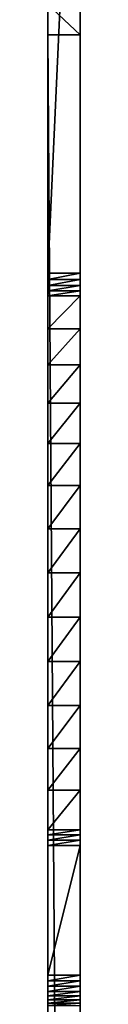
# Model space of a CAD drawing. Header units: inches. Extents: x -9.1 to 9.1, y 0 to 18.8.
# Tile 214 of 256: x -9.118 to -9.025, y 10.8417 to 13.6851. Entities that reach past the tile are written whole.
import ezdxf

# ---------------------------------------------------------------- set-up
doc = ezdxf.new("R2010")
doc.units = ezdxf.units.IN
doc.header["$LTSCALE"] = 65.185185
doc.header["$MEASUREMENT"] = 0
for name, color, linetype in [('10', 7, 'CONTINUOUS'), ('155', 7, 'CONTINUOUS'), ('156', 7, 'CONTINUOUS'), ('164', 7, 'CONTINUOUS'), ('166', 7, 'CONTINUOUS'), ('188', 7, 'CONTINUOUS'), ('19', 7, 'CONTINUOUS'), ('190', 7, 'CONTINUOUS'), ('21', 7, 'CONTINUOUS'), ('5', 7, 'CONTINUOUS')]:
    doc.layers.add(name, color=color, linetype=linetype)

msp = doc.modelspace()

# ---------------------------------------------------------------- linework, layer by layer
at = {"layer": '10', "color": 253, "linetype": 'Continuous', "true_color": 0xaab4c3}
for points in [[(-9.025, 12.9529, 6.525), (-9.025, 14), (-9.025, 14.9991, 6.525), (-9.025, 12.9529, 6.525)], [(-9.025, 13.9085, 0.0042), (-9.025, 14), (-9.025, 12.9529, 6.525), (-9.025, 13.9085, 0.0042)], [(-9.025, 13.8178, 0.0167), (-9.025, 13.9085, 0.0042), (-9.025, 12.9529, 6.525), (-9.025, 13.8178, 0.0167)], [(-9.025, 13.7286, 0.0375), (-9.025, 13.8178, 0.0167), (-9.025, 12.9529, 6.525), (-9.025, 13.7286, 0.0375)], [(-9.025, 13.6416, 0.0664), (-9.025, 13.7286, 0.0375), (-9.025, 12.9529, 6.525), (-9.025, 13.6416, 0.0664)], [(-9.025, 0.401, 5.149), (-9.025, 13.6416, 0.0664), (-9.025, 0.4123, 6.0101), (-9.025, 0.401, 5.149)], [(-9.025, 0.4123, 6.0101), (-9.025, 13.6416, 0.0664), (-9.025, 0.4457, 6.0226), (-9.025, 0.4123, 6.0101)], [(-9.025, 0.4457, 6.0226), (-9.025, 13.6416, 0.0664), (-9.025, 0.477, 6.0397), (-9.025, 0.4457, 6.0226)], [(-9.025, 0.477, 6.0397), (-9.025, 13.6416, 0.0664), (-9.025, 0.5056, 6.0611), (-9.025, 0.477, 6.0397)], [(-9.025, 0.5056, 6.0611), (-9.025, 13.6416, 0.0664), (-9.025, 0.5308, 6.0863), (-9.025, 0.5056, 6.0611)], [(-9.025, 0.5308, 6.0863), (-9.025, 13.6416, 0.0664), (-9.025, 0.5522, 6.1148), (-9.025, 0.5308, 6.0863)], [(-9.025, 0.5522, 6.1148), (-9.025, 13.6416, 0.0664), (-9.025, 0.5693, 6.1461), (-9.025, 0.5522, 6.1148)], [(-9.025, 0.5693, 6.1461), (-9.025, 13.6416, 0.0664), (-9.025, 0.5817, 6.1796), (-9.025, 0.5693, 6.1461)], [(-9.025, 0.5817, 6.1796), (-9.025, 13.6416, 0.0664), (-9.025, 0.5893, 6.2144), (-9.025, 0.5817, 6.1796)], [(-9.025, 0.5893, 6.2144), (-9.025, 13.6416, 0.0664), (-9.025, 0.5919, 6.25), (-9.025, 0.5893, 6.2144)], [(-9.025, 0.5919, 6.25), (-9.025, 13.6416, 0.0664), (-9.025, 0.5919, 6.439), (-9.025, 0.5919, 6.25)], [(-9.025, 0.5919, 6.439), (-9.025, 13.6416, 0.0664), (-9.025, 1.2698, 6.3125), (-9.025, 0.5919, 6.439)], [(-9.025, 1.2698, 6.3125), (-9.025, 13.6416, 0.0664), (-9.025, 1.2845, 6.3056), (-9.025, 1.2698, 6.3125)], [(-9.025, 1.2845, 6.3056), (-9.025, 13.6416, 0.0664), (-9.025, 1.3002, 6.3014), (-9.025, 1.2845, 6.3056)], [(-9.025, 1.3002, 6.3014), (-9.025, 13.6416, 0.0664), (-9.025, 1.3163, 6.3), (-9.025, 1.3002, 6.3014)], [(-9.025, 1.3163, 6.3), (-9.025, 13.6416, 0.0664), (-9.025, 1.92, 6.3), (-9.025, 1.3163, 6.3)], [(-9.025, 1.92, 6.3), (-9.025, 13.6416, 0.0664), (-9.025, 1.9357, 6.2987), (-9.025, 1.92, 6.3)], [(-9.025, 1.9357, 6.2987), (-9.025, 13.6416, 0.0664), (-9.025, 1.9509, 6.2947), (-9.025, 1.9357, 6.2987)], [(-9.025, 1.9509, 6.2947), (-9.025, 13.6416, 0.0664), (-9.025, 1.9652, 6.2883), (-9.025, 1.9509, 6.2947)], [(-9.025, 1.9652, 6.2883), (-9.025, 13.6416, 0.0664), (-9.025, 2.0803, 6.2317), (-9.025, 1.9652, 6.2883)], [(-9.025, 2.0803, 6.2317), (-9.025, 13.6416, 0.0664), (-9.025, 2.2005, 6.1866), (-9.025, 2.0803, 6.2317)], [(-9.025, 2.2005, 6.1866), (-9.025, 13.6416, 0.0664), (-9.025, 2.3245, 6.1537), (-9.025, 2.2005, 6.1866)], [(-9.025, 2.3245, 6.1537), (-9.025, 13.6416, 0.0664), (-9.025, 2.4512, 6.1331), (-9.025, 2.3245, 6.1537)], [(-9.025, 2.4512, 6.1331), (-9.025, 13.6416, 0.0664), (-9.025, 2.5793, 6.1251), (-9.025, 2.4512, 6.1331)], [(-9.025, 2.5793, 6.1251), (-9.025, 13.6416, 0.0664), (-9.025, 2.7075, 6.1298), (-9.025, 2.5793, 6.1251)], [(-9.025, 2.7075, 6.1298), (-9.025, 13.6416, 0.0664), (-9.025, 2.8347, 6.1471), (-9.025, 2.7075, 6.1298)], [(-9.025, 2.8347, 6.1471), (-9.025, 13.6416, 0.0664), (-9.025, 2.9595, 6.1769), (-9.025, 2.8347, 6.1471)], [(-9.025, 2.9595, 6.1769), (-9.025, 13.6416, 0.0664), (-9.025, 3.0808, 6.2188), (-9.025, 2.9595, 6.1769)], [(-9.025, 3.0808, 6.2188), (-9.025, 13.6416, 0.0664), (-9.025, 3.1974, 6.2725), (-9.025, 3.0808, 6.2188)], [(-9.025, 3.1974, 6.2725), (-9.025, 13.6416, 0.0664), (-9.025, 3.3081, 6.3374), (-9.025, 3.1974, 6.2725)], [(-9.025, 3.3081, 6.3374), (-9.025, 13.6416, 0.0664), (-9.025, 3.4119, 6.4129), (-9.025, 3.3081, 6.3374)], [(-9.025, 3.4119, 6.4129), (-9.025, 13.6416, 0.0664), (-9.025, 3.5077, 6.4983), (-9.025, 3.4119, 6.4129)], [(-9.025, 3.5077, 6.4983), (-9.025, 13.6416, 0.0664), (-9.025, 3.5217, 6.5096), (-9.025, 3.5077, 6.4983)], [(-9.025, 3.5217, 6.5096), (-9.025, 13.6416, 0.0664), (-9.025, 3.5377, 6.5181), (-9.025, 3.5217, 6.5096)], [(-9.025, 3.5377, 6.5181), (-9.025, 13.6416, 0.0664), (-9.025, 3.555, 6.5232), (-9.025, 3.5377, 6.5181)], [(-9.025, 3.555, 6.5232), (-9.025, 13.6416, 0.0664), (-9.025, 3.5729, 6.525), (-9.025, 3.555, 6.5232)], [(-9.025, 3.5729, 6.525), (-9.025, 13.6416, 0.0664), (-9.025, 5.6191, 6.525), (-9.025, 3.5729, 6.525)], [(-9.025, 5.6191, 6.525), (-9.025, 13.6416, 0.0664), (-9.025, 5.637, 6.5232), (-9.025, 5.6191, 6.525)], [(-9.025, 5.637, 6.5232), (-9.025, 13.6416, 0.0664), (-9.025, 5.7801, 6.4129), (-9.025, 5.637, 6.5232)], [(-9.025, 5.7801, 6.4129), (-9.025, 13.6416, 0.0664), (-9.025, 5.8839, 6.3374), (-9.025, 5.7801, 6.4129)], [(-9.025, 5.8839, 6.3374), (-9.025, 13.6416, 0.0664), (-9.025, 5.9946, 6.2725), (-9.025, 5.8839, 6.3374)], [(-9.025, 5.9946, 6.2725), (-9.025, 13.6416, 0.0664), (-9.025, 6.1112, 6.2188), (-9.025, 5.9946, 6.2725)], [(-9.025, 6.1112, 6.2188), (-9.025, 13.6416, 0.0664), (-9.025, 6.2325, 6.1769), (-9.025, 6.1112, 6.2188)], [(-9.025, 6.2325, 6.1769), (-9.025, 13.6416, 0.0664), (-9.025, 6.3573, 6.1471), (-9.025, 6.2325, 6.1769)], [(-9.025, 6.3573, 6.1471), (-9.025, 13.6416, 0.0664), (-9.025, 6.4845, 6.1298), (-9.025, 6.3573, 6.1471)], [(-9.025, 6.4845, 6.1298), (-9.025, 13.6416, 0.0664), (-9.025, 6.6127, 6.1251), (-9.025, 6.4845, 6.1298)], [(-9.025, 6.6127, 6.1251), (-9.025, 13.6416, 0.0664), (-9.025, 6.7408, 6.1331), (-9.025, 6.6127, 6.1251)], [(-9.025, 6.7408, 6.1331), (-9.025, 13.6416, 0.0664), (-9.025, 6.8675, 6.1537), (-9.025, 6.7408, 6.1331)], [(-9.025, 6.8675, 6.1537), (-9.025, 13.6416, 0.0664), (-9.025, 6.9915, 6.1866), (-9.025, 6.8675, 6.1537)], [(-9.025, 6.9915, 6.1866), (-9.025, 13.6416, 0.0664), (-9.025, 7.1117, 6.2317), (-9.025, 6.9915, 6.1866)], [(-9.025, 7.1117, 6.2317), (-9.025, 13.6416, 0.0664), (-9.025, 7.2268, 6.2883), (-9.025, 7.1117, 6.2317)], [(-9.025, 7.2268, 6.2883), (-9.025, 13.6416, 0.0664), (-9.025, 7.2411, 6.2947), (-9.025, 7.2268, 6.2883)], [(-9.025, 7.2411, 6.2947), (-9.025, 13.6416, 0.0664), (-9.025, 7.2563, 6.2987), (-9.025, 7.2411, 6.2947)], [(-9.025, 7.2563, 6.2987), (-9.025, 13.6416, 0.0664), (-9.025, 7.272, 6.3), (-9.025, 7.2563, 6.2987)], [(-9.025, 7.272, 6.3), (-9.025, 13.6416, 0.0664), (-9.025, 7.6464, 6.3), (-9.025, 7.272, 6.3)], [(-9.025, 7.6464, 6.3), (-9.025, 13.6416, 0.0664), (-9.025, 7.6625, 6.3014), (-9.025, 7.6464, 6.3)], [(-9.025, 7.6625, 6.3014), (-9.025, 13.6416, 0.0664), (-9.025, 7.6782, 6.3056), (-9.025, 7.6625, 6.3014)], [(-9.025, 7.6782, 6.3056), (-9.025, 13.6416, 0.0664), (-9.025, 7.6929, 6.3125), (-9.025, 7.6782, 6.3056)], [(-9.025, 7.6929, 6.3125), (-9.025, 13.6416, 0.0664), (-9.025, 7.7061, 6.3218), (-9.025, 7.6929, 6.3125)], [(-9.025, 7.7061, 6.3218), (-9.025, 13.6416, 0.0664), (-9.025, 7.7176, 6.3332), (-9.025, 7.7061, 6.3218)], [(-9.025, 7.7176, 6.3332), (-9.025, 13.6416, 0.0664), (-9.025, 7.7269, 6.3465), (-9.025, 7.7176, 6.3332)], [(-9.025, 7.7269, 6.3465), (-9.025, 13.6416, 0.0664), (-9.025, 7.7338, 6.3612), (-9.025, 7.7269, 6.3465)], [(-9.025, 7.7338, 6.3612), (-9.025, 13.6416, 0.0664), (-9.025, 7.7379, 6.3768), (-9.025, 7.7338, 6.3612)], [(-9.025, 7.7379, 6.3768), (-9.025, 13.6416, 0.0664), (-9.025, 7.7394, 6.393), (-9.025, 7.7379, 6.3768)], [(-9.025, 7.7394, 6.393), (-9.025, 13.6416, 0.0664), (-9.025, 7.7394, 6.439), (-9.025, 7.7394, 6.393)], [(-9.025, 7.7394, 6.439), (-9.025, 13.6416, 0.0664), (-9.025, 10.8382, 6.3612), (-9.025, 7.7394, 6.439)], [(-9.025, 10.8382, 6.3612), (-9.025, 13.6416, 0.0664), (-9.025, 10.8451, 6.3465), (-9.025, 10.8382, 6.3612)], [(-9.025, 10.8451, 6.3465), (-9.025, 13.6416, 0.0664), (-9.025, 10.8544, 6.3332), (-9.025, 10.8451, 6.3465)], [(-9.025, 10.8544, 6.3332), (-9.025, 13.6416, 0.0664), (-9.025, 10.8659, 6.3218), (-9.025, 10.8544, 6.3332)], [(-9.025, 10.8659, 6.3218), (-9.025, 13.6416, 0.0664), (-9.025, 10.8791, 6.3125), (-9.025, 10.8659, 6.3218)], [(-9.025, 10.8791, 6.3125), (-9.025, 13.6416, 0.0664), (-9.025, 10.8938, 6.3056), (-9.025, 10.8791, 6.3125)], [(-9.025, 10.8938, 6.3056), (-9.025, 13.6416, 0.0664), (-9.025, 10.9095, 6.3014), (-9.025, 10.8938, 6.3056)], [(-9.025, 10.9095, 6.3014), (-9.025, 13.6416, 0.0664), (-9.025, 10.9256, 6.3), (-9.025, 10.9095, 6.3014)], [(-9.025, 10.9256, 6.3), (-9.025, 13.6416, 0.0664), (-9.025, 11.3, 6.3), (-9.025, 10.9256, 6.3)], [(-9.025, 11.3, 6.3), (-9.025, 13.6416, 0.0664), (-9.025, 11.3157, 6.2987), (-9.025, 11.3, 6.3)], [(-9.025, 11.3157, 6.2987), (-9.025, 13.6416, 0.0664), (-9.025, 11.3309, 6.2947), (-9.025, 11.3157, 6.2987)], [(-9.025, 11.3309, 6.2947), (-9.025, 13.6416, 0.0664), (-9.025, 11.3452, 6.2883), (-9.025, 11.3309, 6.2947)], [(-9.025, 11.3452, 6.2883), (-9.025, 13.6416, 0.0664), (-9.025, 11.4603, 6.2317), (-9.025, 11.3452, 6.2883)], [(-9.025, 11.4603, 6.2317), (-9.025, 13.6416, 0.0664), (-9.025, 11.5805, 6.1866), (-9.025, 11.4603, 6.2317)], [(-9.025, 11.5805, 6.1866), (-9.025, 13.6416, 0.0664), (-9.025, 11.7045, 6.1537), (-9.025, 11.5805, 6.1866)], [(-9.025, 11.7045, 6.1537), (-9.025, 13.6416, 0.0664), (-9.025, 11.8312, 6.1331), (-9.025, 11.7045, 6.1537)], [(-9.025, 11.8312, 6.1331), (-9.025, 13.6416, 0.0664), (-9.025, 11.9593, 6.1251), (-9.025, 11.8312, 6.1331)], [(-9.025, 11.9593, 6.1251), (-9.025, 13.6416, 0.0664), (-9.025, 12.0875, 6.1298), (-9.025, 11.9593, 6.1251)], [(-9.025, 12.0875, 6.1298), (-9.025, 13.6416, 0.0664), (-9.025, 12.2147, 6.1471), (-9.025, 12.0875, 6.1298)], [(-9.025, 12.2147, 6.1471), (-9.025, 13.6416, 0.0664), (-9.025, 12.3395, 6.1769), (-9.025, 12.2147, 6.1471)], [(-9.025, 12.3395, 6.1769), (-9.025, 13.6416, 0.0664), (-9.025, 12.4608, 6.2188), (-9.025, 12.3395, 6.1769)], [(-9.025, 12.4608, 6.2188), (-9.025, 13.6416, 0.0664), (-9.025, 12.5774, 6.2725), (-9.025, 12.4608, 6.2188)], [(-9.025, 12.5774, 6.2725), (-9.025, 13.6416, 0.0664), (-9.025, 12.6881, 6.3374), (-9.025, 12.5774, 6.2725)], [(-9.025, 12.6881, 6.3374), (-9.025, 13.6416, 0.0664), (-9.025, 12.7919, 6.4129), (-9.025, 12.6881, 6.3374)], [(-9.025, 12.7919, 6.4129), (-9.025, 13.6416, 0.0664), (-9.025, 12.8877, 6.4983), (-9.025, 12.7919, 6.4129)], [(-9.025, 12.8877, 6.4983), (-9.025, 13.6416, 0.0664), (-9.025, 12.9017, 6.5096), (-9.025, 12.8877, 6.4983)], [(-9.025, 12.9017, 6.5096), (-9.025, 13.6416, 0.0664), (-9.025, 12.9177, 6.5181), (-9.025, 12.9017, 6.5096)], [(-9.025, 12.9177, 6.5181), (-9.025, 13.6416, 0.0664), (-9.025, 12.935, 6.5232), (-9.025, 12.9177, 6.5181)], [(-9.025, 12.935, 6.5232), (-9.025, 13.6416, 0.0664), (-9.025, 12.9529, 6.525), (-9.025, 12.935, 6.5232)]]:
    msp.add_3dface(points, dxfattribs=at)
at = {"layer": '155', "color": 253, "linetype": 'Continuous', "true_color": 0xaab4c3}
for points in [[(-9.118, 14.9991, 6.525), (-9.118, 12.9529, 6.525), (-9.025, 14.9991, 6.525), (-9.118, 14.9991, 6.525)], [(-9.118, 12.9529, 6.525), (-9.025, 12.9529, 6.525), (-9.025, 14.9991, 6.525), (-9.118, 12.9529, 6.525)]]:
    msp.add_3dface(points, dxfattribs=at)
at = {"layer": '156', "color": 253, "linetype": 'Continuous', "true_color": 0xaab4c3}
for points in [[(-9.118, 11.3, 6.3), (-9.118, 10.9256, 6.3), (-9.025, 11.3, 6.3), (-9.118, 11.3, 6.3)], [(-9.118, 10.9256, 6.3), (-9.025, 10.9256, 6.3), (-9.025, 11.3, 6.3), (-9.118, 10.9256, 6.3)]]:
    msp.add_3dface(points, dxfattribs=at)
at = {"layer": '164', "color": 253, "linetype": 'Continuous', "true_color": 0xaab4c3}
for points in [[(-9.118, 12.8877, 6.4983), (-9.118, 12.7919, 6.4129), (-9.025, 12.8877, 6.4983), (-9.118, 12.8877, 6.4983)], [(-9.118, 12.7919, 6.4129), (-9.025, 12.7919, 6.4129), (-9.025, 12.8877, 6.4983), (-9.118, 12.7919, 6.4129)], [(-9.118, 12.7919, 6.4129), (-9.118, 12.6881, 6.3374), (-9.025, 12.7919, 6.4129), (-9.118, 12.7919, 6.4129)], [(-9.118, 12.6881, 6.3374), (-9.025, 12.6881, 6.3374), (-9.025, 12.7919, 6.4129), (-9.118, 12.6881, 6.3374)], [(-9.118, 12.6881, 6.3374), (-9.118, 12.5774, 6.2725), (-9.025, 12.6881, 6.3374), (-9.118, 12.6881, 6.3374)], [(-9.118, 12.5774, 6.2725), (-9.025, 12.5774, 6.2725), (-9.025, 12.6881, 6.3374), (-9.118, 12.5774, 6.2725)], [(-9.118, 12.5774, 6.2725), (-9.118, 12.4608, 6.2188), (-9.025, 12.5774, 6.2725), (-9.118, 12.5774, 6.2725)], [(-9.118, 12.4608, 6.2188), (-9.025, 12.4608, 6.2188), (-9.025, 12.5774, 6.2725), (-9.118, 12.4608, 6.2188)], [(-9.118, 12.4608, 6.2188), (-9.118, 12.3395, 6.1769), (-9.025, 12.4608, 6.2188), (-9.118, 12.4608, 6.2188)], [(-9.118, 12.3395, 6.1769), (-9.025, 12.3395, 6.1769), (-9.025, 12.4608, 6.2188), (-9.118, 12.3395, 6.1769)], [(-9.118, 12.3395, 6.1769), (-9.118, 12.2147, 6.1471), (-9.025, 12.3395, 6.1769), (-9.118, 12.3395, 6.1769)], [(-9.118, 12.2147, 6.1471), (-9.025, 12.2147, 6.1471), (-9.025, 12.3395, 6.1769), (-9.118, 12.2147, 6.1471)], [(-9.118, 12.2147, 6.1471), (-9.118, 12.0875, 6.1298), (-9.025, 12.2147, 6.1471), (-9.118, 12.2147, 6.1471)], [(-9.118, 12.0875, 6.1298), (-9.025, 12.0875, 6.1298), (-9.025, 12.2147, 6.1471), (-9.118, 12.0875, 6.1298)], [(-9.118, 12.0875, 6.1298), (-9.118, 11.9593, 6.1251), (-9.025, 12.0875, 6.1298), (-9.118, 12.0875, 6.1298)], [(-9.118, 11.9593, 6.1251), (-9.025, 11.9593, 6.1251), (-9.025, 12.0875, 6.1298), (-9.118, 11.9593, 6.1251)], [(-9.118, 11.9593, 6.1251), (-9.118, 11.8312, 6.1331), (-9.025, 11.9593, 6.1251), (-9.118, 11.9593, 6.1251)], [(-9.118, 11.8312, 6.1331), (-9.025, 11.8312, 6.1331), (-9.025, 11.9593, 6.1251), (-9.118, 11.8312, 6.1331)], [(-9.118, 11.8312, 6.1331), (-9.118, 11.7045, 6.1537), (-9.025, 11.8312, 6.1331), (-9.118, 11.8312, 6.1331)], [(-9.118, 11.7045, 6.1537), (-9.025, 11.7045, 6.1537), (-9.025, 11.8312, 6.1331), (-9.118, 11.7045, 6.1537)], [(-9.118, 11.7045, 6.1537), (-9.118, 11.5805, 6.1866), (-9.025, 11.7045, 6.1537), (-9.118, 11.7045, 6.1537)], [(-9.118, 11.5805, 6.1866), (-9.025, 11.5805, 6.1866), (-9.025, 11.7045, 6.1537), (-9.118, 11.5805, 6.1866)], [(-9.118, 11.5805, 6.1866), (-9.118, 11.4603, 6.2317), (-9.025, 11.5805, 6.1866), (-9.118, 11.5805, 6.1866)], [(-9.118, 11.4603, 6.2317), (-9.025, 11.4603, 6.2317), (-9.025, 11.5805, 6.1866), (-9.118, 11.4603, 6.2317)], [(-9.118, 11.4603, 6.2317), (-9.118, 11.3452, 6.2883), (-9.025, 11.4603, 6.2317), (-9.118, 11.4603, 6.2317)], [(-9.118, 11.3452, 6.2883), (-9.025, 11.3452, 6.2883), (-9.025, 11.4603, 6.2317), (-9.118, 11.3452, 6.2883)]]:
    msp.add_3dface(points, dxfattribs=at)
at = {"layer": '166', "color": 253, "linetype": 'Continuous', "true_color": 0xaab4c3}
for points in [[(-9.118, 10.9256, 6.3), (-9.118, 10.9095, 6.3014), (-9.025, 10.9256, 6.3), (-9.118, 10.9256, 6.3)], [(-9.118, 10.9095, 6.3014), (-9.025, 10.9095, 6.3014), (-9.025, 10.9256, 6.3), (-9.118, 10.9095, 6.3014)], [(-9.118, 10.9095, 6.3014), (-9.118, 10.8938, 6.3056), (-9.025, 10.9095, 6.3014), (-9.118, 10.9095, 6.3014)], [(-9.118, 10.8938, 6.3056), (-9.025, 10.8938, 6.3056), (-9.025, 10.9095, 6.3014), (-9.118, 10.8938, 6.3056)], [(-9.118, 10.8938, 6.3056), (-9.118, 10.8791, 6.3125), (-9.025, 10.8938, 6.3056), (-9.118, 10.8938, 6.3056)], [(-9.118, 10.8791, 6.3125), (-9.025, 10.8791, 6.3125), (-9.025, 10.8938, 6.3056), (-9.118, 10.8791, 6.3125)], [(-9.118, 10.8791, 6.3125), (-9.118, 10.8659, 6.3218), (-9.025, 10.8791, 6.3125), (-9.118, 10.8791, 6.3125)], [(-9.118, 10.8659, 6.3218), (-9.025, 10.8659, 6.3218), (-9.025, 10.8791, 6.3125), (-9.118, 10.8659, 6.3218)], [(-9.118, 10.8659, 6.3218), (-9.118, 10.8544, 6.3332), (-9.025, 10.8659, 6.3218), (-9.118, 10.8659, 6.3218)], [(-9.118, 10.8544, 6.3332), (-9.025, 10.8544, 6.3332), (-9.025, 10.8659, 6.3218), (-9.118, 10.8544, 6.3332)], [(-9.118, 10.8544, 6.3332), (-9.118, 10.8451, 6.3465), (-9.025, 10.8544, 6.3332), (-9.118, 10.8544, 6.3332)], [(-9.118, 10.8451, 6.3465), (-9.025, 10.8451, 6.3465), (-9.025, 10.8544, 6.3332), (-9.118, 10.8451, 6.3465)], [(-9.118, 10.8451, 6.3465), (-9.118, 10.8382, 6.3612), (-9.025, 10.8451, 6.3465), (-9.118, 10.8451, 6.3465)], [(-9.118, 10.8382, 6.3612), (-9.025, 10.8382, 6.3612), (-9.025, 10.8451, 6.3465), (-9.118, 10.8382, 6.3612)]]:
    msp.add_3dface(points, dxfattribs=at)
at = {"layer": '188', "color": 253, "linetype": 'Continuous', "true_color": 0xaab4c3}
for points in [[(-9.118, 12.9529, 6.525), (-9.118, 12.935, 6.5232), (-9.025, 12.9529, 6.525), (-9.118, 12.9529, 6.525)], [(-9.118, 12.935, 6.5232), (-9.025, 12.935, 6.5232), (-9.025, 12.9529, 6.525), (-9.118, 12.935, 6.5232)], [(-9.118, 12.935, 6.5232), (-9.118, 12.9177, 6.5181), (-9.025, 12.935, 6.5232), (-9.118, 12.935, 6.5232)], [(-9.118, 12.9177, 6.5181), (-9.025, 12.9177, 6.5181), (-9.025, 12.935, 6.5232), (-9.118, 12.9177, 6.5181)], [(-9.118, 12.9177, 6.5181), (-9.118, 12.9017, 6.5096), (-9.025, 12.9177, 6.5181), (-9.118, 12.9177, 6.5181)], [(-9.118, 12.9017, 6.5096), (-9.025, 12.9017, 6.5096), (-9.025, 12.9177, 6.5181), (-9.118, 12.9017, 6.5096)], [(-9.118, 12.9017, 6.5096), (-9.118, 12.8877, 6.4983), (-9.025, 12.9017, 6.5096), (-9.118, 12.9017, 6.5096)], [(-9.118, 12.8877, 6.4983), (-9.025, 12.8877, 6.4983), (-9.025, 12.9017, 6.5096), (-9.118, 12.8877, 6.4983)]]:
    msp.add_3dface(points, dxfattribs=at)
at = {"layer": '19', "color": 253, "linetype": 'Continuous', "true_color": 0xaab4c3}
for points in [[(-9.118, 13.6416, 0.0664), (-9.118, 13.7286, 0.0375), (-9.025, 13.6416, 0.0664), (-9.118, 13.6416, 0.0664)], [(-9.118, 13.7286, 0.0375), (-9.025, 13.7286, 0.0375), (-9.025, 13.6416, 0.0664), (-9.118, 13.7286, 0.0375)]]:
    msp.add_3dface(points, dxfattribs=at)
at = {"layer": '190', "color": 253, "linetype": 'Continuous', "true_color": 0xaab4c3}
for points in [[(-9.118, 11.3452, 6.2883), (-9.118, 11.3309, 6.2947), (-9.025, 11.3452, 6.2883), (-9.118, 11.3452, 6.2883)], [(-9.118, 11.3309, 6.2947), (-9.025, 11.3309, 6.2947), (-9.025, 11.3452, 6.2883), (-9.118, 11.3309, 6.2947)], [(-9.118, 11.3309, 6.2947), (-9.118, 11.3157, 6.2987), (-9.025, 11.3309, 6.2947), (-9.118, 11.3309, 6.2947)], [(-9.118, 11.3157, 6.2987), (-9.025, 11.3157, 6.2987), (-9.025, 11.3309, 6.2947), (-9.118, 11.3157, 6.2987)], [(-9.118, 11.3157, 6.2987), (-9.118, 11.3, 6.3), (-9.025, 11.3157, 6.2987), (-9.118, 11.3157, 6.2987)], [(-9.118, 11.3, 6.3), (-9.025, 11.3, 6.3), (-9.025, 11.3157, 6.2987), (-9.118, 11.3, 6.3)]]:
    msp.add_3dface(points, dxfattribs=at)
at = {"layer": '21', "color": 253, "linetype": 'Continuous', "true_color": 0xaab4c3}
for points in [[(-9.118, 0.401, 5.149), (-9.118, 13.6416, 0.0664), (-9.025, 0.401, 5.149), (-9.118, 0.401, 5.149)], [(-9.118, 13.6416, 0.0664), (-9.025, 13.6416, 0.0664), (-9.025, 0.401, 5.149), (-9.118, 13.6416, 0.0664)]]:
    msp.add_3dface(points, dxfattribs=at)
at = {"layer": '5', "color": 253, "linetype": 'Continuous', "true_color": 0xaab4c3}
for points in [[(-9.118, 12.9529, 6.525), (-9.118, 14.9991, 6.525), (-9.118, 13.6416, 0.0664), (-9.118, 12.9529, 6.525)], [(-9.118, 13.6416, 0.0664), (-9.118, 14.9991, 6.525), (-9.118, 13.7286, 0.0375), (-9.118, 13.6416, 0.0664)], [(-9.118, 12.6881, 6.3374), (-9.118, 12.9529, 6.525), (-9.118, 13.6416, 0.0664), (-9.118, 12.6881, 6.3374)], [(-9.118, 12.5774, 6.2725), (-9.118, 12.6881, 6.3374), (-9.118, 13.6416, 0.0664), (-9.118, 12.5774, 6.2725)], [(-9.118, 12.4608, 6.2188), (-9.118, 12.5774, 6.2725), (-9.118, 13.6416, 0.0664), (-9.118, 12.4608, 6.2188)], [(-9.118, 12.3395, 6.1769), (-9.118, 12.4608, 6.2188), (-9.118, 13.6416, 0.0664), (-9.118, 12.3395, 6.1769)], [(-9.118, 12.2147, 6.1471), (-9.118, 12.3395, 6.1769), (-9.118, 13.6416, 0.0664), (-9.118, 12.2147, 6.1471)], [(-9.118, 12.0875, 6.1298), (-9.118, 12.2147, 6.1471), (-9.118, 13.6416, 0.0664), (-9.118, 12.0875, 6.1298)], [(-9.118, 0.401, 5.149), (-9.118, 12.0875, 6.1298), (-9.118, 13.6416, 0.0664), (-9.118, 0.401, 5.149)], [(-9.118, 12.935, 6.5232), (-9.118, 12.9529, 6.525), (-9.118, 12.7919, 6.4129), (-9.118, 12.935, 6.5232)], [(-9.118, 12.7919, 6.4129), (-9.118, 12.9529, 6.525), (-9.118, 12.6881, 6.3374), (-9.118, 12.7919, 6.4129)], [(-9.118, 12.9177, 6.5181), (-9.118, 12.935, 6.5232), (-9.118, 12.7919, 6.4129), (-9.118, 12.9177, 6.5181)], [(-9.118, 12.9017, 6.5096), (-9.118, 12.9177, 6.5181), (-9.118, 12.7919, 6.4129), (-9.118, 12.9017, 6.5096)], [(-9.118, 12.8877, 6.4983), (-9.118, 12.9017, 6.5096), (-9.118, 12.7919, 6.4129), (-9.118, 12.8877, 6.4983)], [(-9.118, 11.9593, 6.1251), (-9.118, 12.0875, 6.1298), (-9.118, 0.401, 5.149), (-9.118, 11.9593, 6.1251)], [(-9.118, 11.8312, 6.1331), (-9.118, 11.9593, 6.1251), (-9.118, 0.401, 5.149), (-9.118, 11.8312, 6.1331)], [(-9.118, 11.7045, 6.1537), (-9.118, 11.8312, 6.1331), (-9.118, 0.401, 5.149), (-9.118, 11.7045, 6.1537)], [(-9.118, 11.5805, 6.1866), (-9.118, 11.7045, 6.1537), (-9.118, 0.401, 5.149), (-9.118, 11.5805, 6.1866)], [(-9.118, 11.4603, 6.2317), (-9.118, 11.5805, 6.1866), (-9.118, 0.401, 5.149), (-9.118, 11.4603, 6.2317)], [(-9.118, 11.3452, 6.2883), (-9.118, 11.4603, 6.2317), (-9.118, 0.401, 5.149), (-9.118, 11.3452, 6.2883)], [(-9.118, 11.3309, 6.2947), (-9.118, 11.3452, 6.2883), (-9.118, 0.401, 5.149), (-9.118, 11.3309, 6.2947)], [(-9.118, 11.3157, 6.2987), (-9.118, 11.3309, 6.2947), (-9.118, 0.401, 5.149), (-9.118, 11.3157, 6.2987)], [(-9.118, 11.3, 6.3), (-9.118, 11.3157, 6.2987), (-9.118, 0.401, 5.149), (-9.118, 11.3, 6.3)], [(-9.118, 10.9256, 6.3), (-9.118, 11.3, 6.3), (-9.118, 0.401, 5.149), (-9.118, 10.9256, 6.3)], [(-9.118, 10.9095, 6.3014), (-9.118, 10.9256, 6.3), (-9.118, 0.401, 5.149), (-9.118, 10.9095, 6.3014)], [(-9.118, 10.8938, 6.3056), (-9.118, 10.9095, 6.3014), (-9.118, 0.401, 5.149), (-9.118, 10.8938, 6.3056)], [(-9.118, 10.8791, 6.3125), (-9.118, 10.8938, 6.3056), (-9.118, 0.401, 5.149), (-9.118, 10.8791, 6.3125)], [(-9.118, 10.8659, 6.3218), (-9.118, 10.8791, 6.3125), (-9.118, 0.401, 5.149), (-9.118, 10.8659, 6.3218)], [(-9.118, 10.8544, 6.3332), (-9.118, 10.8659, 6.3218), (-9.118, 0.401, 5.149), (-9.118, 10.8544, 6.3332)], [(-9.118, 10.8451, 6.3465), (-9.118, 10.8544, 6.3332), (-9.118, 0.401, 5.149), (-9.118, 10.8451, 6.3465)], [(-9.118, 10.8382, 6.3612), (-9.118, 10.8451, 6.3465), (-9.118, 0.401, 5.149), (-9.118, 10.8382, 6.3612)]]:
    msp.add_3dface(points, dxfattribs=at)

doc.saveas('drawing.dxf')
